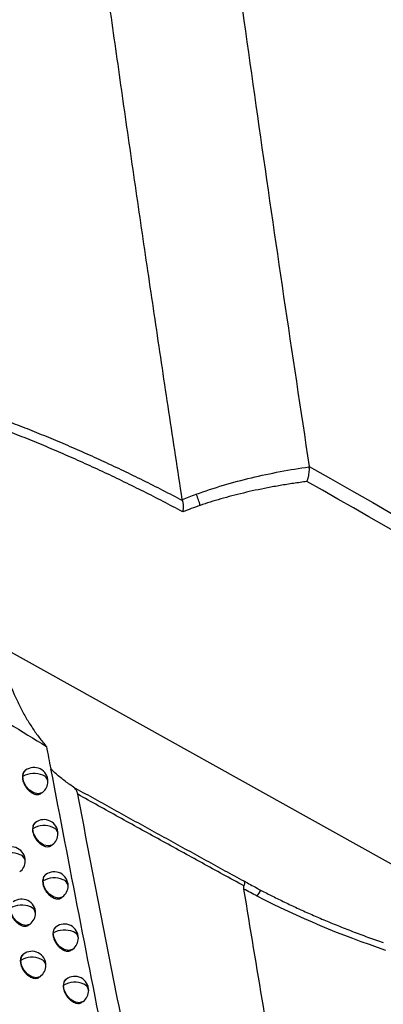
# Model space of a CAD drawing. Header units: millimetres. Extents: x 25 to 1229, y -261 to 1180.
# Tile 38 of 224: x 942 to 955, y -51 to -16. Entities that reach past the tile are written whole.
import ezdxf

# ---------------------------------------------------------------- set-up
doc = ezdxf.new("R2010")
doc.units = ezdxf.units.MM

msp = doc.modelspace()

# ---------------------------------------------------------------- linework, layer by layer
at = {"color": 7, "linetype": 'Continuous', "lineweight": 25}
for p, q in [((952.097, -32.183), (952.096, -32.173)), ((1045.534, -96.903), (940.999, -38.627)), ((941.921, -43.079), (941.901, -43.094)), ((942.821, -43.03), (942.819, -43.029)), ((941.806, -43.317), (941.821, -43.306)), ((942.484, -43.907), (942.524, -43.877)), ((942.168, -45.191), (942.182, -45.18)), ((942.282, -44.953), (942.263, -44.968)), ((942.844, -45.781), (942.885, -45.751)), ((942.646, -46.828), (942.627, -46.842)), ((942.532, -47.065), (942.546, -47.055)), ((949.746, -47.055), (949.88, -47.128)), ((943.208, -47.657), (943.249, -47.626)), ((942.041, -48.634), (942.079, -48.605)), ((943.013, -48.704), (942.994, -48.718)), ((942.899, -48.941), (942.912, -48.931)), ((941.848, -49.682), (941.827, -49.698)), ((943.574, -49.533), (943.615, -49.502)), ((941.732, -49.922), (941.748, -49.909)), ((942.412, -50.51), (942.451, -50.48)), ((943.269, -50.817), (943.282, -50.808)), ((943.382, -50.581), (943.364, -50.595)), ((943.943, -51.41), (943.985, -51.379))]:
    msp.add_line(p, q, dxfattribs=at)
at = {"color": 7, "linetype": 'Continuous', "lineweight": 25, "flags": 128}
for points in [[(941.821, -43.306), (941.853, -43.161), (941.921, -43.079)], [(941.821, -43.306), (941.821, -43.306), (941.821, -43.306), (941.821, -43.306), (941.821, -43.306), (941.821, -43.306), (941.821, -43.306), (941.821, -43.306), (941.821, -43.306)], [(942.524, -43.877), (942.503, -43.891), (942.371, -43.925), (942.217, -43.89), (942.064, -43.793), (941.935, -43.648), (941.849, -43.477), (941.821, -43.306)], [(942.182, -45.18), (942.214, -45.035), (942.282, -44.953)], [(942.885, -45.751), (942.864, -45.765), (942.732, -45.799), (942.578, -45.764), (942.425, -45.667), (942.296, -45.522), (942.21, -45.351), (942.182, -45.18)], [(942.546, -47.055), (942.578, -46.91), (942.646, -46.828)], [(943.249, -47.626), (943.228, -47.64), (943.096, -47.674), (942.942, -47.639), (942.789, -47.542), (942.659, -47.397), (942.574, -47.226), (942.546, -47.055)], [(942.079, -48.605), (942.058, -48.619), (941.926, -48.653), (941.772, -48.618), (941.619, -48.521), (941.49, -48.376), (941.404, -48.205), (941.376, -48.034)], [(942.912, -48.931), (942.945, -48.786), (943.013, -48.704)], [(943.615, -49.502), (943.594, -49.516), (943.463, -49.55), (943.309, -49.515), (943.155, -49.418), (943.026, -49.273), (942.941, -49.102), (942.912, -48.931)], [(941.748, -49.909), (941.781, -49.765), (941.848, -49.682)], [(941.748, -49.909), (941.748, -49.909), (941.748, -49.909), (941.748, -49.909), (941.748, -49.909), (941.748, -49.909), (941.748, -49.909), (941.748, -49.909), (941.748, -49.909)], [(942.451, -50.48), (942.43, -50.494), (942.298, -50.528), (942.144, -50.493), (941.991, -50.396), (941.862, -50.251), (941.777, -50.08), (941.748, -49.909)], [(943.282, -50.808), (943.315, -50.663), (943.382, -50.581)], [(943.985, -51.379), (943.964, -51.393), (943.832, -51.427), (943.678, -51.392), (943.525, -51.295), (943.396, -51.15), (943.31, -50.979), (943.282, -50.808)]]:
    msp.add_lwpolyline(points, dxfattribs=at)
at = {"color": 7, "linetype": 'Continuous', "lineweight": 25}
for centre, radius, start, end in [((946.89, -33.798), 1.307, 9.9353, 28.686), ((942.223, -43.478), 0.5, 359.5145, 127.0492), ((942.223, -43.949), 0.758, 65.2635, 122.0618), ((942.223, -43.478), 0.5, 307.0492, 359.5145), ((942.461, -43.511), 0.263, 6.1907, 72.3338), ((942.583, -45.352), 0.5, 359.5195, 127.0492), ((942.584, -45.822), 0.758, 65.1941, 122.0715), ((942.603, -45.185), 0.421, 179.2377, 179.2705), ((942.822, -45.384), 0.263, 6.1523, 72.2191), ((942.583, -45.352), 0.5, 307.0492, 359.5195), ((941.408, -46.332), 0.5, 359.4759, 127.0492), ((941.409, -46.804), 0.759, 65.5918, 121.9953), ((941.645, -46.366), 0.265, 6.372, 72.8847), ((941.408, -46.332), 0.5, 307.0492, 359.4759), ((942.948, -47.697), 0.758, 65.1261, 122.0814), ((942.947, -47.227), 0.5, 359.5246, 127.0492), ((943.186, -47.259), 0.262, 6.1148, 72.1062), ((942.966, -47.06), 0.421, 179.2369, 179.2705), ((942.947, -47.227), 0.5, 307.0492, 359.5246), ((941.778, -48.206), 0.5, 359.4802, 127.0492), ((950.831, -47.859), 0.656, 134.5807, 156.5611), ((941.778, -48.678), 0.759, 65.5179, 122.004), ((942.014, -48.24), 0.265, 6.3301, 72.7642), ((941.778, -48.206), 0.5, 307.0492, 359.4802), ((943.314, -49.103), 0.5, 359.53, 127.0492), ((943.315, -49.573), 0.758, 65.0592, 122.0914), ((943.333, -48.936), 0.421, 179.2362, 179.2705), ((943.314, -49.103), 0.5, 307.0492, 359.53), ((943.554, -49.135), 0.262, 6.0782, 71.995), ((942.15, -50.553), 0.759, 65.4454, 122.013), ((942.15, -50.081), 0.5, 359.4846, 127.0492), ((942.15, -50.081), 0.5, 307.0492, 359.4846), ((942.387, -50.115), 0.264, 6.2891, 72.6455), ((943.684, -50.98), 0.5, 359.5355, 127.0492), ((943.685, -51.45), 0.758, 64.9936, 122.1017), ((943.703, -50.813), 0.421, 179.2356, 179.2705), ((943.924, -51.011), 0.261, 6.0424, 71.8854), ((943.684, -50.98), 0.5, 307.0492, 359.5355)]:
    msp.add_arc(centre, radius, start, end, dxfattribs=at)
for points, knots in [([(940.898, 64.236), (940.977, 63.248), (941.134, 61.271), (941.379, 58.302), (941.631, 55.329), (941.891, 52.354), (942.157, 49.375), (942.431, 46.393), (942.712, 43.408), (943.001, 40.42), (943.296, 37.428), (943.599, 34.434), (943.91, 31.436), (944.227, 28.435), (944.552, 25.431), (944.884, 22.424), (945.223, 19.414), (945.685, 15.396), (946.281, 10.367), (947.024, 4.321), (947.797, -1.735), (948.598, -7.801), (949.428, -13.878), (950.287, -19.966), (951.173, -26.063), (951.788, -30.136), (952.096, -32.173)], [0, 0, 0, 0, 0.031249, 0.062496, 0.093743, 0.12499, 0.156236, 0.187482, 0.218728, 0.249975, 0.281223, 0.312471, 0.343721, 0.374973, 0.406226, 0.437482, 0.468739, 0.5, 0.562517, 0.625024, 0.687525, 0.750021, 0.812515, 0.875007, 0.937502, 1, 1, 1, 1]), ([(947.543, -33.362), (947.382, -32.309), (947.063, -30.214), (946.595, -27.09), (946.139, -24.001), (945.695, -20.946), (945.263, -17.925), (944.842, -14.938), (944.432, -11.985), (944.034, -9.066), (943.646, -6.18), (943.269, -3.329), (942.902, -0.511), (942.545, 2.273), (942.199, 5.023), (941.862, 7.74), (941.534, 10.423), (941.216, 13.073), (940.908, 15.689), (940.608, 18.273), (940.317, 20.823), (940.034, 23.34), (939.76, 25.823), (939.495, 28.274), (939.237, 30.692), (938.987, 33.077), (938.745, 35.429), (938.588, 36.986), (938.51, 37.759)], [0, 0, 0, 0, 0.04397, 0.087499, 0.130586, 0.173231, 0.215435, 0.257197, 0.298519, 0.339399, 0.379839, 0.419839, 0.459397, 0.498516, 0.537194, 0.575432, 0.61323, 0.650588, 0.687507, 0.723986, 0.760025, 0.795625, 0.830785, 0.865506, 0.899788, 0.933631, 0.967035, 1, 1, 1, 1]), ([(941.297, -30.551), (941.523, -30.637), (941.977, -30.811), (942.657, -31.086), (943.343, -31.374), (944.034, -31.676), (944.729, -31.991), (945.429, -32.32), (946.132, -32.663), (946.841, -33.019), (947.312, -33.267), (947.549, -33.391)], [0, 0, 0, 0, 0.105573, 0.212483, 0.32075, 0.430395, 0.541438, 0.653899, 0.767799, 0.883159, 1, 1, 1, 1]), ([(947.559, -33.8), (947.327, -33.676), (946.863, -33.43), (946.163, -33.074), (945.464, -32.728), (944.764, -32.393), (944.064, -32.07), (943.364, -31.758), (942.664, -31.458), (941.964, -31.169), (941.495, -30.985), (941.262, -30.894)], [0, 0, 0, 0, 0.11381, 0.226914, 0.339325, 0.451056, 0.562121, 0.672534, 0.782308, 0.891458, 1, 1, 1, 1]), ([(948.037, -33.17), (948.681, -32.933), (949.346, -32.737), (950.705, -32.412), (951.396, -32.283), (952.097, -32.183)], [0, 0, 0, 0, 0.5, 0.5, 1, 1, 1, 1]), ([(952.016, -32.711), (952.023, -32.691), (952.038, -32.654), (952.055, -32.597), (952.068, -32.549), (952.076, -32.509), (952.082, -32.48), (952.086, -32.462), (952.093, -32.42), (952.1, -32.353), (952.103, -32.262), (952.099, -32.209), (952.097, -32.183)], [0, 0, 0, 0, 0.126164, 0.23617, 0.328227, 0.401218, 0.454538, 0.48791, 0.501237, 0.682343, 0.849148, 1, 1, 1, 1]), ([(952.016, -32.711), (951.853, -32.733), (951.533, -32.776), (951.062, -32.852), (950.605, -32.935), (950.164, -33.025), (949.737, -33.122), (949.325, -33.225), (948.929, -33.334), (948.547, -33.449), (948.3, -33.531), (948.178, -33.572)], [0, 0, 0, 0, 0.123001, 0.242997, 0.359999, 0.474022, 0.585079, 0.693188, 0.798364, 0.900628, 1, 1, 1, 1]), ([(1049.003, -88.145), (1044.145, -85.362), (1034.218, -79.675), (1019.008, -70.972), (1003.162, -61.911), (986.679, -52.494), (969.56, -42.719), (957.934, -36.088), (952.016, -32.711)], [0, 0, 0, 0, 0.150278, 0.307111, 0.4705, 0.640444, 0.816944, 1, 1, 1, 1]), ([(947.549, -33.391), (947.553, -33.41), (947.561, -33.451), (947.57, -33.518), (947.574, -33.584), (947.574, -33.65), (947.571, -33.71), (947.565, -33.761), (947.561, -33.79), (947.559, -33.8)], [0, 0, 0, 0, 0.150974, 0.317773, 0.49943, 0.625628, 0.786474, 0.92747, 1, 1, 1, 1]), ([(940.867, -38.193), (940.886, -38.293), (940.924, -38.493), (940.99, -38.786), (941.063, -39.074), (941.144, -39.356), (941.232, -39.632), (941.328, -39.903), (941.431, -40.168), (941.564, -40.478), (941.731, -40.828), (941.94, -41.209), (942.165, -41.569), (942.407, -41.911), (942.581, -42.12), (942.668, -42.225)], [0, 0, 0, 0, 0.062772, 0.125344, 0.187781, 0.250146, 0.312506, 0.374924, 0.437465, 0.500195, 0.600587, 0.700495, 0.800186, 0.899931, 1, 1, 1, 1]), ([(937.692, -38.953), (938.455, -39.492), (940.118, -40.666), (941.773, -41.678), (942.668, -42.225)], [0, 0, 0, 0, 0.459292, 1, 1, 1, 1]), ([(941.902, -43.095), (941.898, -43.098), (941.861, -43.12), (941.819, -43.191), (941.81, -43.278), (941.806, -43.317)], [0, 0, 0, 0, 0.058923, 0.570467, 1, 1, 1, 1]), ([(943.636, -43.681), (943.579, -43.643), (943.465, -43.566), (943.298, -43.442), (943.135, -43.311), (942.974, -43.174), (942.871, -43.077), (942.819, -43.029)], [0, 0, 0, 0, 0.199869, 0.399658, 0.599512, 0.799578, 1, 1, 1, 1]), ([(941.806, -43.317), (941.81, -43.366), (941.818, -43.469), (941.881, -43.61), (941.954, -43.718), (942.023, -43.796), (942.103, -43.863), (942.194, -43.918), (942.29, -43.95), (942.379, -43.952), (942.443, -43.936), (942.472, -43.913), (942.482, -43.905)], [0, 0, 0, 0, 0.139977, 0.293871, 0.376449, 0.462557, 0.552197, 0.64537, 0.755225, 0.856818, 0.950141, 1, 1, 1, 1]), ([(943.793, -43.944), (943.789, -43.925), (943.78, -43.887), (943.761, -43.835), (943.733, -43.78), (943.693, -43.724), (943.655, -43.696), (943.636, -43.681)], [0, 0, 0, 0, 0.166443, 0.332388, 0.500221, 0.7498, 1, 1, 1, 1]), ([(943.636, -43.681), (943.865, -43.809), (944.323, -44.064), (945.006, -44.443), (945.688, -44.821), (946.369, -45.197), (947.048, -45.571), (947.725, -45.944), (948.401, -46.316), (949.075, -46.687), (949.522, -46.932), (949.746, -47.055)], [0, 0, 0, 0, 0.109831, 0.21996, 0.330396, 0.441148, 0.552227, 0.663643, 0.775404, 0.88752, 1, 1, 1, 1]), ([(949.756, -47.234), (949.505, -47.096), (949.006, -46.822), (948.254, -46.41), (947.505, -45.998), (946.758, -45.586), (946.013, -45.176), (945.271, -44.765), (944.532, -44.356), (944.039, -44.081), (943.793, -43.944)], [0, 0, 0, 0, 0.129059, 0.256965, 0.383713, 0.509301, 0.633727, 0.756986, 0.879078, 1, 1, 1, 1]), ([(942.264, -44.969), (942.26, -44.971), (942.223, -44.993), (942.18, -45.065), (942.172, -45.151), (942.168, -45.191)], [0, 0, 0, 0, 0.059613, 0.570987, 1, 1, 1, 1]), ([(942.168, -45.191), (942.171, -45.239), (942.18, -45.342), (942.242, -45.483), (942.315, -45.591), (942.384, -45.669), (942.464, -45.737), (942.555, -45.792), (942.651, -45.824), (942.739, -45.826), (942.804, -45.81), (942.833, -45.787), (942.843, -45.779)], [0, 0, 0, 0, 0.139619, 0.29339, 0.375996, 0.462193, 0.551982, 0.645365, 0.754895, 0.856255, 0.949436, 1, 1, 1, 1]), ([(942.628, -46.844), (942.624, -46.846), (942.587, -46.868), (942.545, -46.939), (942.536, -47.026), (942.532, -47.065)], [0, 0, 0, 0, 0.060274, 0.571486, 1, 1, 1, 1]), ([(942.532, -47.065), (942.536, -47.114), (942.544, -47.216), (942.606, -47.357), (942.679, -47.466), (942.748, -47.544), (942.828, -47.612), (942.919, -47.666), (943.014, -47.699), (943.102, -47.701), (943.167, -47.686), (943.196, -47.663), (943.206, -47.655)], [0, 0, 0, 0, 0.139296, 0.292956, 0.375587, 0.461864, 0.551787, 0.64536, 0.754601, 0.855753, 0.948809, 1, 1, 1, 1]), ([(949.746, -47.055), (949.751, -47.059), (949.76, -47.066), (949.768, -47.086), (949.773, -47.118), (949.772, -47.165), (949.761, -47.211), (949.756, -47.234)], [0, 0, 0, 0, 0.162948, 0.330159, 0.500469, 0.748686, 1, 1, 1, 1]), ([(949.755, -47.345), (949.752, -47.324), (949.747, -47.284), (949.753, -47.25), (949.756, -47.234)], [0, 0, 0, 0, 0.523254, 1, 1, 1, 1]), ([(949.88, -47.128), (949.951, -47.168), (950.114, -47.257), (950.278, -47.344), (950.371, -47.392)], [0, 0, 0, 0, 0.439861, 1, 1, 1, 1]), ([(950.371, -47.392), (950.507, -47.463), (950.786, -47.607), (951.216, -47.818), (951.665, -48.03), (952.133, -48.241), (952.62, -48.452), (953.126, -48.661), (953.651, -48.868), (954.195, -49.072), (954.566, -49.203), (954.754, -49.269)], [0, 0, 0, 0, 0.096864, 0.197282, 0.301256, 0.408792, 0.519893, 0.634562, 0.752802, 0.874614, 1, 1, 1, 1]), ([(941.359, -48.047), (941.363, -48.096), (941.371, -48.199), (941.435, -48.34), (941.508, -48.448), (941.578, -48.525), (941.658, -48.592), (941.75, -48.646), (941.846, -48.678), (941.936, -48.679), (942, -48.663), (942.029, -48.64), (942.039, -48.632)], [0, 0, 0, 0, 0.140654, 0.294782, 0.377308, 0.463249, 0.552606, 0.64538, 0.755795, 0.85779, 0.951356, 1, 1, 1, 1]), ([(942.995, -48.719), (942.991, -48.722), (942.954, -48.744), (942.912, -48.815), (942.903, -48.901), (942.899, -48.941)], [0, 0, 0, 0, 0.0609114, 0.5719661, 1, 1, 1, 1]), ([(942.899, -48.941), (942.903, -48.989), (942.911, -49.091), (942.973, -49.232), (943.046, -49.341), (943.115, -49.419), (943.194, -49.487), (943.286, -49.542), (943.38, -49.575), (943.468, -49.578), (943.533, -49.562), (943.562, -49.539), (943.573, -49.531)], [0, 0, 0, 0, 0.139003, 0.292563, 0.375217, 0.461565, 0.551611, 0.645355, 0.754338, 0.855306, 0.94825, 1, 1, 1, 1]), ([(941.828, -49.699), (941.825, -49.702), (941.788, -49.723), (941.745, -49.795), (941.736, -49.882), (941.732, -49.922)], [0, 0, 0, 0, 0.057058, 0.569063, 1, 1, 1, 1]), ([(941.732, -49.922), (941.736, -49.971), (941.744, -50.073), (941.807, -50.214), (941.88, -50.322), (941.95, -50.4), (942.03, -50.467), (942.121, -50.521), (942.218, -50.553), (942.307, -50.555), (942.372, -50.538), (942.401, -50.515), (942.411, -50.507)], [0, 0, 0, 0, 0.140186, 0.294155, 0.376718, 0.462775, 0.552327, 0.645375, 0.755354, 0.857037, 0.950414, 1, 1, 1, 1]), ([(943.365, -50.596), (943.361, -50.599), (943.324, -50.62), (943.282, -50.692), (943.273, -50.778), (943.269, -50.817)], [0, 0, 0, 0, 0.061527, 0.572431, 1, 1, 1, 1]), ([(943.269, -50.817), (943.273, -50.866), (943.281, -50.968), (943.343, -51.108), (943.415, -51.217), (943.484, -51.296), (943.564, -51.364), (943.655, -51.419), (943.75, -51.452), (943.838, -51.455), (943.902, -51.439), (943.931, -51.416), (943.942, -51.408)], [0, 0, 0, 0, 0.138737, 0.292205, 0.37488, 0.461294, 0.55145, 0.64535, 0.754103, 0.854905, 0.947749, 1, 1, 1, 1])]:
    msp.add_open_spline(points, degree=3, knots=knots, dxfattribs=at)
for points in [[(952.096, -32.173), (984.48, -50.619), (1016.865, -69.093), (1049.248, -87.614)], [(947.543, -33.362), (947.706, -33.295), (947.871, -33.231), (948.037, -33.17)], [(947.549, -33.391), (947.546, -33.381), (947.544, -33.371), (947.543, -33.362)], [(948.178, -33.572), (947.969, -33.644), (947.763, -33.719), (947.559, -33.8)], [(942.668, -42.225), (942.719, -42.493), (942.77, -42.762), (942.821, -43.03)], [(942.819, -43.029), (943.483, -46.513), (944.163, -50.004), (944.858, -53.5)], [(945.321, -51.793), (944.803, -49.174), (944.294, -46.558), (943.793, -43.944)], [(951.16, -55.792), (950.683, -52.973), (950.215, -50.158), (949.755, -47.345)], [(950.229, -47.599), (950.07, -47.516), (949.912, -47.431), (949.755, -47.345)], [(954.849, -49.547), (953.262, -49.014), (951.711, -48.372), (950.229, -47.599)]]:
    msp.add_open_spline(points, degree=3, dxfattribs=at)

doc.saveas('drawing.dxf')
